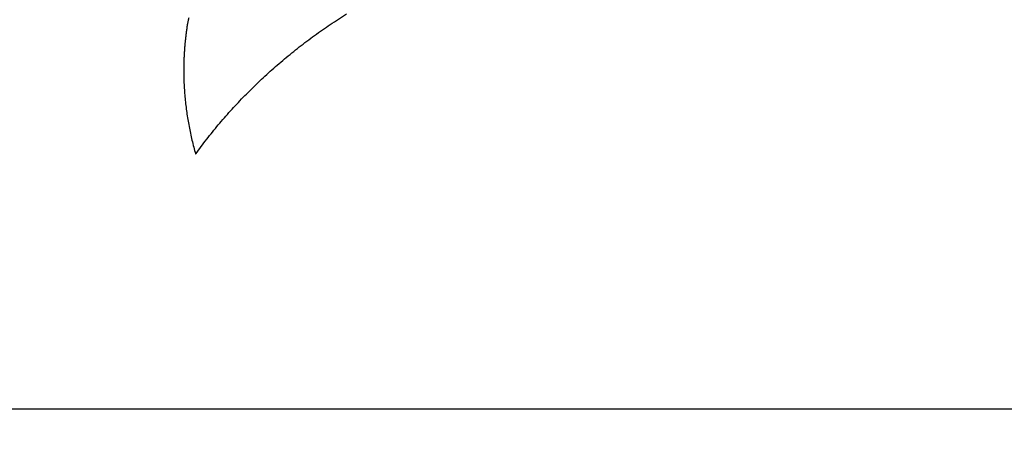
# Model space of a CAD drawing. Header units: inches. Extents: x 0 to 34, y 0 to 22.
# Tile 12 of 76: x 4.787 to 5.172, y 16.774 to 16.935. Entities that reach past the tile are written whole.
import ezdxf

# ---------------------------------------------------------------- set-up
doc = ezdxf.new("R2010")
doc.units = ezdxf.units.IN
doc.header["$LTSCALE"] = 1.87
doc.header["$MEASUREMENT"] = 0
doc.layers.get('0').update_dxf_attribs({"linetype": 'CONTINUOUS'})
doc.layers.add('DATUMCURVES', color=7, linetype='CONTINUOUS')
doc.layers.add('DIMENSIONS', color=7, linetype='CONTINUOUS')
doc.styles.get("Standard").update_dxf_attribs({"font": 'txt', "width": 0.8})
doc.dimstyles.new('DIMSTYLE_1', dxfattribs={"dimtxt": 0.125, "dimasz": 0.18, "dimexe": 0.18, "dimexo": 0.0625, "dimgap": 0.09, "dimtad": 0, "dimtih": 1, "dimtoh": 1, "dimlfac": 2, "dimzin": 4, "dimdsep": 46, "dimtxsty": 'STANDARD', "dimblk": '_FILLED', "dimblk1": '_FILLED', "dimblk2": '_FILLED', "dimcen": 0.09, "dimadec": 0, "dimazin": 0, "dimtp": 0.01, "dimtm": 0.01, "dimtfac": 1, "dimtofl": 0, "dimtmove": 0, "dimatfit": 3, "dimldrblk": '_FILLED', "dimfxl": 1, "dimtolj": 1, "dimtzin": 4, "dimarcsym": 0})

# ---------------------------------------------------------------- blocks, each defined once
blk = doc.blocks.new('_FILLED')
at = {"color": 0, "linetype": 'BYBLOCK'}
blk.add_solid([(0, 0), (-1, 0.1736), (-1, -0.1736)], dxfattribs=at)
blk = doc.blocks.new('*D4')
at = {"layer": 'DIMENSIONS', "color": 2, "linetype": 'CONTINUOUS'}
for p, q in [((4.21834, 15.73247), (4.21834, 19.55047)), ((9.9503, 18.05047), (9.9503, 19.55047)), ((4.21834, 19.42547), (7.29977, 19.42547)), ((9.9503, 19.42547), (8.74977, 19.42547)), ((9.9503, 16.50913), (9.9503, 17.80047))]:
    blk.add_line(p, q, dxfattribs=at)
at = {"layer": 'DIMENSIONS', "color": 2, "linetype": 'CONTINUOUS', "xscale": 0.18, "yscale": 0.18, "zscale": 0.18, "rotation": 180}
blk.add_blockref('_FILLED', (4.21834, 19.42547), dxfattribs=at)
at = {"layer": 'DIMENSIONS', "color": 2, "linetype": 'CONTINUOUS', "xscale": 0.18, "yscale": 0.18, "zscale": 0.18}
blk.add_blockref('_FILLED', (9.9503, 19.42547), dxfattribs=at)
at = {"layer": 'DIMENSIONS', "color": 2, "linetype": 'CONTINUOUS', "width": 0.8}
for s, p in [('[', (7.98727, 19.36297)), (']', (8.58727, 19.36297)), ('11.46', (7.36227, 19.36297)), ('291.2', (8.08727, 19.36297))]:
    blk.add_text(s, height=0.125, dxfattribs=at).set_placement(p)

msp = doc.modelspace()

# ---------------------------------------------------------------- linework, layer by layer
at = {"color": 7, "linetype": 'CONTINUOUS'}
msp.add_line((9.57282, 16.78247), (4.59582, 16.78247), dxfattribs=at)
at = {"layer": 'DATUMCURVES', "color": 40, "linetype": 'CONTINUOUS'}
for points in [[(4.90845, 16.93304, 4.12501), (4.91057, 16.93442, 4.12414), (4.91268, 16.9358, 4.12328), (4.9148, 16.93719, 4.12241)], [(4.85251, 16.93318, 4.12492), (4.85243, 16.93268, 4.12523), (4.85236, 16.93217, 4.12555), (4.85228, 16.93167, 4.12586)], [(4.85254, 16.93321, 4.1249), (4.85253, 16.9332, 4.12491), (4.85252, 16.93319, 4.12491), (4.85251, 16.93318, 4.12492)], [(4.85278, 16.93442, 4.12414), (4.8527, 16.93402, 4.12439), (4.85262, 16.93361, 4.12465), (4.85254, 16.93321, 4.1249)], [(4.85303, 16.93563, 4.12339), (4.85295, 16.93523, 4.12364), (4.85287, 16.93483, 4.12389), (4.85278, 16.93442, 4.12414)], [(4.90228, 16.9287, 4.12772), (4.90434, 16.93015, 4.12681), (4.90639, 16.93159, 4.12591), (4.90845, 16.93304, 4.12501)], [(4.85188, 16.92865, 4.12775), (4.85182, 16.92815, 4.12806), (4.85177, 16.92764, 4.12838), (4.85171, 16.92714, 4.12869)], [(4.85207, 16.93016, 4.1268), (4.85201, 16.92966, 4.12712), (4.85194, 16.92915, 4.12743), (4.85188, 16.92865, 4.12775)], [(4.85228, 16.93167, 4.12586), (4.85221, 16.93117, 4.12617), (4.85214, 16.93067, 4.12649), (4.85207, 16.93016, 4.1268)], [(4.8963, 16.92419, 4.13053), (4.89829, 16.9257, 4.12959), (4.90029, 16.9272, 4.12865), (4.90228, 16.9287, 4.12772)], [(4.85156, 16.92562, 4.12964), (4.85152, 16.92511, 4.12996), (4.85148, 16.92461, 4.13027), (4.85143, 16.9241, 4.13059)], [(4.85171, 16.92714, 4.12869), (4.85166, 16.92663, 4.12901), (4.85161, 16.92613, 4.12933), (4.85156, 16.92562, 4.12964)], [(4.85123, 16.92106, 4.13249), (4.85121, 16.92056, 4.13281), (4.85119, 16.92005, 4.13312), (4.85116, 16.91954, 4.13344)], [(4.85132, 16.92258, 4.13154), (4.85129, 16.92208, 4.13186), (4.85126, 16.92157, 4.13217), (4.85123, 16.92106, 4.13249)], [(4.85143, 16.9241, 4.13059), (4.8514, 16.9236, 4.13091), (4.85136, 16.92309, 4.13122), (4.85132, 16.92258, 4.13154)], [(4.89051, 16.91952, 4.13346), (4.89244, 16.92108, 4.13248), (4.89437, 16.92264, 4.13151), (4.8963, 16.92419, 4.13053)], [(4.85111, 16.91802, 4.13439), (4.8511, 16.91752, 4.13471), (4.85109, 16.91701, 4.13502), (4.85108, 16.9165, 4.13534)], [(4.85116, 16.91954, 4.13344), (4.85115, 16.91904, 4.13376), (4.85113, 16.91853, 4.13407), (4.85111, 16.91802, 4.13439)], [(4.88491, 16.91467, 4.13648), (4.88678, 16.91629, 4.13547), (4.88864, 16.9179, 4.13447), (4.89051, 16.91952, 4.13346)], [(4.85108, 16.9165, 4.13534), (4.85108, 16.91599, 4.13566), (4.85108, 16.91549, 4.13597), (4.85107, 16.91498, 4.13629)], [(4.85107, 16.91498, 4.13629), (4.85109, 16.91406, 4.13686), (4.8511, 16.91315, 4.13744), (4.85111, 16.91223, 4.13801)], [(4.87952, 16.90966, 4.13961), (4.88132, 16.91133, 4.13857), (4.88311, 16.913, 4.13753), (4.88491, 16.91467, 4.13648)], [(4.85111, 16.91223, 4.13801), (4.85114, 16.91132, 4.13858), (4.85117, 16.9104, 4.13915), (4.85121, 16.90949, 4.13972)], [(4.85121, 16.90949, 4.13972), (4.85126, 16.90857, 4.14029), (4.85131, 16.90766, 4.14087), (4.85137, 16.90675, 4.14144)], [(4.87433, 16.9045, 4.14284), (4.87606, 16.90622, 4.14176), (4.87779, 16.90794, 4.14069), (4.87952, 16.90966, 4.13961)], [(4.85137, 16.90675, 4.14144), (4.85144, 16.90583, 4.14201), (4.85152, 16.90492, 4.14258), (4.8516, 16.90401, 4.14315)], [(4.8516, 16.90401, 4.14315), (4.85169, 16.9031, 4.14372), (4.85179, 16.90219, 4.14428), (4.85189, 16.90128, 4.14485)], [(4.86936, 16.89918, 4.14616), (4.87102, 16.90095, 4.14505), (4.87268, 16.90273, 4.14395), (4.87433, 16.9045, 4.14284)], [(4.85189, 16.90128, 4.14485), (4.85201, 16.90037, 4.14542), (4.85212, 16.89946, 4.14599), (4.85224, 16.89855, 4.14656)], [(4.85224, 16.89855, 4.14656), (4.85238, 16.89764, 4.14712), (4.85252, 16.89674, 4.14769), (4.85266, 16.89583, 4.14826)], [(4.8646, 16.89372, 4.14958), (4.86619, 16.89554, 4.14844), (4.86777, 16.89736, 4.1473), (4.86936, 16.89918, 4.14616)], [(4.85266, 16.89583, 4.14826), (4.85283, 16.89492, 4.14882), (4.85299, 16.89402, 4.14939), (4.85315, 16.89312, 4.14995)], [(4.85315, 16.89312, 4.14995), (4.85333, 16.89221, 4.15052), (4.85352, 16.89131, 4.15108), (4.8537, 16.89041, 4.15164)], [(4.8537, 16.89041, 4.15164), (4.8539, 16.88951, 4.1522), (4.85411, 16.88861, 4.15277), (4.85431, 16.88772, 4.15333)], [(4.86006, 16.88811, 4.15308), (4.86158, 16.88998, 4.15191), (4.86309, 16.89185, 4.15075), (4.8646, 16.89372, 4.14958)], [(4.85431, 16.88772, 4.15333), (4.85454, 16.88682, 4.15389), (4.85476, 16.88593, 4.15445), (4.85499, 16.88503, 4.155)], [(4.85575, 16.88236, 4.15668), (4.85719, 16.88427, 4.15548), (4.85863, 16.88619, 4.15428), (4.86006, 16.88811, 4.15308)], [(4.85499, 16.88503, 4.155), (4.85523, 16.88414, 4.15556), (4.85548, 16.88325, 4.15612), (4.85573, 16.88236, 4.15668)], [(4.85573, 16.88236, 4.15668), (4.85574, 16.88236, 4.15668), (4.85575, 16.88236, 4.15668), (4.85575, 16.88236, 4.15668)]]:
    msp.add_open_spline(points, degree=3, dxfattribs=at)

# ---------------------------------------------------------------- dimensions: what is measured, and where the dimension line sits
at = {"layer": 'DIMENSIONS', "color": 2, "linetype": 'CONTINUOUS'}
dim = msp.add_linear_dim(base=(9.9503, 19.42547), p1=(4.21834, 15.73247), p2=(9.9503, 16.50913), dimstyle='DIMSTYLE_1', dxfattribs=at)
dim.commit()
dim.dimension.update_dxf_attribs({"geometry": '*D4', "text_midpoint": (8.02477, 19.42547), "dimtype": 160})

doc.saveas('drawing.dxf')
